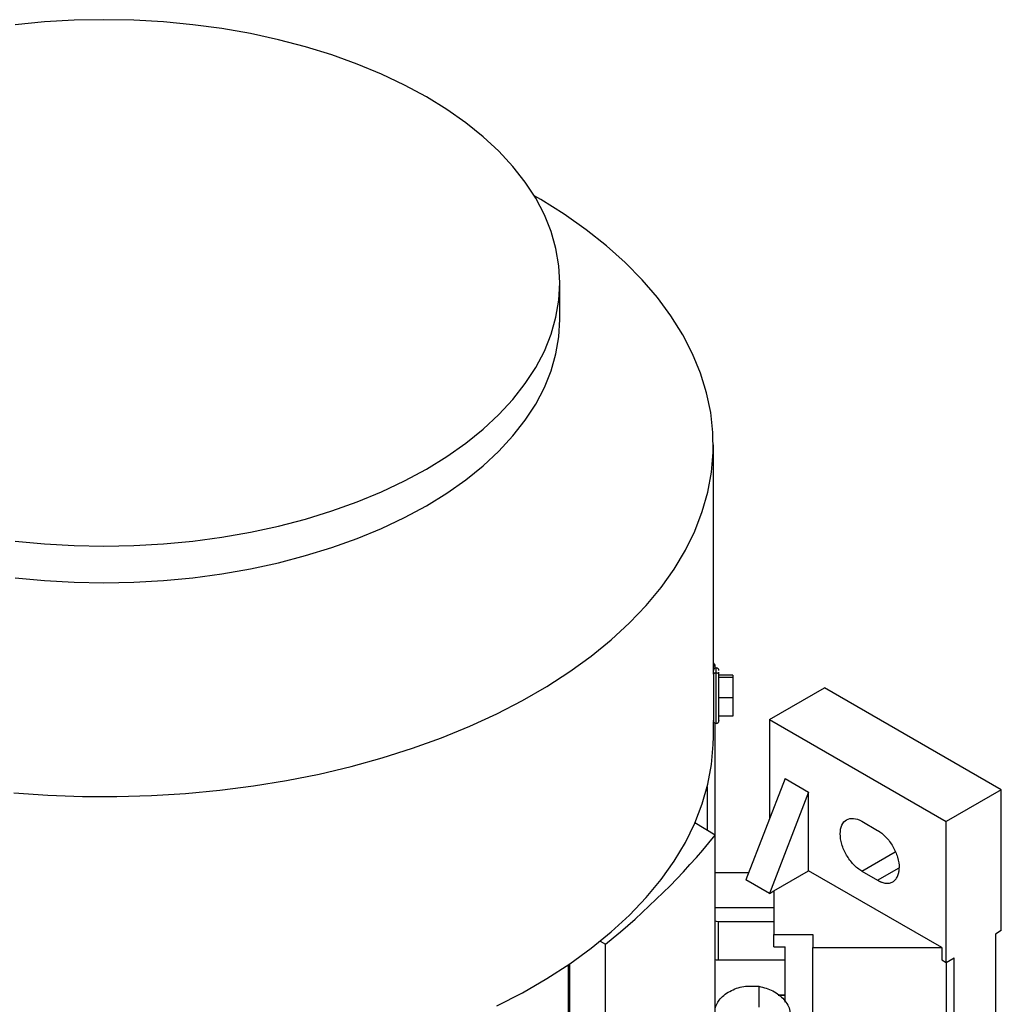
# Model space of a CAD drawing. Header units: inches. Extents: x 3 to 150, y 3 to 116.
# Tile 63 of 64: x 135.89 to 142.85, y 97.56 to 104.53. Entities that reach past the tile are written whole.
import ezdxf

# ---------------------------------------------------------------- set-up
doc = ezdxf.new("R2010")
doc.units = ezdxf.units.IN
doc.header["$LTSCALE"] = 14
doc.header["$MEASUREMENT"] = 0

msp = doc.modelspace()

# ---------------------------------------------------------------- linework, layer by layer
for p, q in [((139.5431, 103.281), (139.5371, 103.2844)), ((139.7198, 102.4071), (139.7198, 102.6664)), ((140.8064, 99.8957), (140.8064, 101.5199)), ((140.8192, 99.9612), (140.8064, 99.9769)), ((140.8064, 99.9532), (140.8192, 99.9612)), ((140.8064, 99.9083), (140.8064, 99.8888)), ((140.8192, 99.9398), (140.8192, 99.9612)), ((140.8458, 99.8888), (140.8458, 99.9114)), ((140.9442, 99.8887), (140.8458, 99.8887)), ((140.8458, 99.8741), (140.9442, 99.8741)), ((140.9442, 99.8887), (140.9442, 99.8741)), ((140.9442, 99.8741), (140.9442, 99.7296)), ((141.2029, 99.5754), (141.5927, 99.8004)), ((142.8454, 99.0772), (141.5927, 99.8004)), ((140.9442, 99.7296), (140.8458, 99.7296)), ((140.9442, 99.7296), (140.9442, 99.5997)), ((140.806, 99.6457), (140.8064, 99.6457)), ((140.8064, 99.4516), (140.8064, 99.5602)), ((140.8192, 98.7556), (140.8192, 99.5486)), ((140.9442, 99.5997), (140.8458, 99.5997)), ((141.2029, 99.5754), (141.2029, 98.8704)), ((141.2029, 99.5754), (142.4557, 98.8522)), ((141.3143, 99.1574), (141.0363, 98.4408)), ((141.3143, 99.1574), (141.4813, 99.061)), ((140.7631, 99.0996), (140.7631, 98.7904)), ((141.4813, 99.061), (141.2033, 98.3444)), ((141.4813, 98.5049), (141.4813, 99.061)), ((142.8454, 99.0772), (142.4557, 98.8522)), ((142.8454, 98.0806), (142.8454, 99.0772)), ((141.858, 98.8548), (141.9693, 98.7906)), ((142.4557, 97.8556), (142.4557, 98.8522)), ((140.8192, 98.7556), (140.6762, 98.8442)), ((140.8192, 93.5317), (140.8192, 98.7556)), ((141.858, 98.5012), (142.0943, 98.6377)), ((141.2355, 98.363), (141.4813, 98.5049)), ((142.4231, 97.9612), (141.4813, 98.5049)), ((141.9693, 98.4369), (142.1229, 98.5256)), ((140.8192, 98.4926), (141.0564, 98.4926)), ((141.2033, 98.3444), (141.0363, 98.4408)), ((141.858, 98.5012), (141.9693, 98.4369)), ((141.2033, 98.3444), (141.2355, 98.363)), ((141.2355, 98.363), (141.2355, 98.0521)), ((141.2355, 98.2426), (140.8192, 98.2426)), ((140.8418, 98.1462), (141.2355, 98.1462)), ((140.8418, 97.8735), (140.8418, 98.1462)), ((141.2355, 98.0521), (141.5111, 98.0521)), ((141.2355, 97.9653), (141.2355, 98.0521)), ((141.5111, 98.0521), (141.5111, 97.9612)), ((142.8454, 98.0806), (142.8037, 98.0565)), ((142.8037, 98.0565), (142.8037, 95.3368)), ((140.0043, 98.0051), (140.0433, 97.9852)), ((140.0433, 92.7613), (140.0433, 97.9852)), ((141.2355, 97.9653), (141.3143, 97.9653)), ((141.3143, 97.5752), (141.3143, 97.9653)), ((141.5111, 97.3922), (141.5111, 97.9612)), ((141.5111, 97.9612), (142.4231, 97.9612)), ((142.4231, 97.9612), (142.4231, 97.8744)), ((142.4557, 97.8556), (142.5113, 97.8877)), ((142.5113, 95.1681), (142.5113, 97.8877)), ((139.7816, 92.3666), (139.7816, 97.84)), ((139.7907, 92.3811), (139.7907, 97.8462)), ((140.8418, 97.8735), (141.3143, 97.8735)), ((142.4231, 97.8744), (142.4557, 97.8556)), ((142.4557, 97.8556), (142.4557, 95.1548)), ((141.1286, 97.6862), (141.1286, 97.5384)), ((141.3143, 97.6243), (141.2651, 97.6243)), ((141.2657, 97.6238), (141.3143, 97.6238))]:
    msp.add_line(p, q)
at = {"flags": 128}
for points in [[(135.8616, 100.8385), (136.0701, 100.8186), (136.2803, 100.8067), (136.4914, 100.8027), (136.7026, 100.8067), (136.9128, 100.8186), (137.1213, 100.8385), (137.327, 100.8662), (137.5292, 100.9016), (137.7269, 100.9445), (137.9193, 100.9949), (138.1056, 101.0524), (138.285, 101.1168), (138.4567, 101.1878), (138.62, 101.2652), (138.7742, 101.3485), (138.9186, 101.4375), (139.0527, 101.5318), (139.1757, 101.6309), (139.2873, 101.7345), (139.3869, 101.8421), (139.474, 101.9531), (139.5485, 102.0673), (139.6098, 102.184), (139.6578, 102.3028), (139.6922, 102.4231), (139.7129, 102.5445), (139.7198, 102.6664), (139.7129, 102.7882), (139.6922, 102.9096), (139.6578, 103.0299), (139.6098, 103.1487), (139.5485, 103.2654), (139.474, 103.3796), (139.3869, 103.4906), (139.2873, 103.5982), (139.1757, 103.7018), (139.0527, 103.8009), (138.9186, 103.8952), (138.7742, 103.9842), (138.62, 104.0675), (138.4567, 104.1449), (138.285, 104.2159), (138.1056, 104.2803), (137.9193, 104.3378), (137.7269, 104.3882), (137.5292, 104.4311), (137.327, 104.4665), (137.1213, 104.4942), (136.9128, 104.5141), (136.7026, 104.526), (136.4914, 104.53), (136.2803, 104.526), (136.0701, 104.5141), (135.8616, 104.4942)], [(135.8526, 99.0564), (136.0951, 99.0394), (136.3388, 99.0305), (136.583, 99.0295), (136.8269, 99.0364), (137.0698, 99.0514), (137.3108, 99.0742), (137.5491, 99.1049), (137.7841, 99.1433), (138.015, 99.1893), (138.2409, 99.2428), (138.4613, 99.3036), (138.6753, 99.3715), (138.8824, 99.4463), (139.0817, 99.5277), (139.2728, 99.6155), (139.455, 99.7094), (139.6277, 99.809), (139.7903, 99.9142), (139.9424, 100.0245), (140.0834, 100.1396), (140.2129, 100.2592), (140.3305, 100.3827), (140.4358, 100.5099), (140.5285, 100.6404), (140.6082, 100.7736), (140.6748, 100.9093), (140.7279, 101.0469), (140.7675, 101.186), (140.7933, 101.3262), (140.8054, 101.467), (140.8037, 101.608), (140.7882, 101.7487), (140.7589, 101.8887), (140.7159, 102.0274), (140.6594, 102.1646), (140.5895, 102.2997), (140.5065, 102.4323), (140.4107, 102.562), (140.3023, 102.6883), (140.1817, 102.8109), (140.0492, 102.9293), (139.9054, 103.0433), (139.7507, 103.1523), (139.5855, 103.2562), (139.5431, 103.281)], [(135.8616, 100.5793), (136.0701, 100.5594), (136.2803, 100.5475), (136.4914, 100.5435), (136.7026, 100.5475), (136.9128, 100.5594), (137.1213, 100.5793), (137.327, 100.607), (137.5292, 100.6424), (137.7269, 100.6853), (137.9193, 100.7357), (138.1056, 100.7931), (138.285, 100.8575), (138.4567, 100.9286), (138.62, 101.006), (138.7742, 101.0893), (138.9186, 101.1783), (139.0527, 101.2726), (139.1757, 101.3717), (139.2873, 101.4753), (139.3869, 101.5829), (139.474, 101.6939), (139.5485, 101.8081), (139.6098, 101.9248), (139.6578, 102.0436), (139.6922, 102.1639), (139.7129, 102.2853), (139.7198, 102.4071)], [(139.2728, 97.5472), (139.455, 97.6411), (139.6277, 97.7408), (139.7903, 97.846), (139.9424, 97.9563), (140.0834, 98.0714), (140.2129, 98.1909), (140.3305, 98.3145), (140.4358, 98.4417), (140.5285, 98.5721), (140.6082, 98.7054), (140.6748, 98.841), (140.7279, 98.9786), (140.7675, 99.1178), (140.7933, 99.2579), (140.8054, 99.3988), (140.8064, 99.4516)], [(140.8192, 98.1489), (140.8265, 98.1474), (140.8418, 98.1462)], [(140.8192, 97.8762), (140.8265, 97.8747), (140.8418, 97.8735)]]:
    msp.add_lwpolyline(points, dxfattribs=at)
for centre, radius, start, end in [((140.8261, 99.9213), 0.0197, 89.57412, 180), ((140.8261, 99.9213), 0.0197, 360, 89.57412), ((140.8261, 99.567), 0.0197, 180, 269.57412), ((140.8261, 99.567), 0.0197, 269.57412, 0), ((136.7451, 102.0829), 5.2601, 308.83037, 320.76191)]:
    msp.add_arc(centre, radius, start, end)
for points, knots in [([(140.8261, 99.9049), (140.8238, 99.9049), (140.8213, 99.9046), (140.8164, 99.903), (140.8141, 99.9018), (140.8102, 99.8986), (140.8087, 99.8967), (140.8068, 99.8928), (140.8064, 99.8907), (140.8064, 99.8888)], [0, 0, 0, 0, 0.25, 0.25, 0.5, 0.5, 0.75, 0.75, 1, 1, 1, 1]), ([(140.8261, 99.9049), (140.8261, 99.9147), (140.8261, 99.9358), (140.8261, 99.9386), (140.8261, 99.9401)], [0, 0, 0, 0, 0.461562, 1, 1, 1, 1]), ([(140.8458, 99.8888), (140.8458, 99.8907), (140.8454, 99.8928), (140.8434, 99.8967), (140.8419, 99.8986), (140.8381, 99.9018), (140.8358, 99.903), (140.8309, 99.9046), (140.8284, 99.9049), (140.8261, 99.9049)], [0, 0, 0, 0, 0.25, 0.25, 0.5, 0.5, 0.75, 0.75, 1, 1, 1, 1]), ([(140.8261, 99.5482), (140.8261, 99.5479), (140.8261, 99.5453), (140.8261, 99.5526), (140.8261, 99.5667), (140.8261, 99.5934), (140.8261, 99.6293), (140.8261, 99.6724), (140.8261, 99.7184), (140.8261, 99.7633), (140.8261, 99.8145), (140.8261, 99.8657), (140.8261, 99.8929), (140.8261, 99.9049)], [0, 0, 0, 0, 0.011044, 0.094166, 0.184325, 0.27987, 0.378357, 0.476843, 0.572389, 0.662547, 0.745669, 0.887708, 1, 1, 1, 1]), ([(140.8064, 99.8888), (140.8064, 99.878), (140.8064, 99.8535), (140.8064, 99.8074), (140.8064, 99.7614), (140.8064, 99.721), (140.8064, 99.6796), (140.8064, 99.6408), (140.8064, 99.6084), (140.8064, 99.5845), (140.8064, 99.5718), (140.8064, 99.5652), (140.8064, 99.5675), (140.8064, 99.5678)], [0, 0, 0, 0, 0.112296, 0.254341, 0.337467, 0.427629, 0.523179, 0.62167, 0.72016, 0.81571, 0.905872, 0.988998, 1, 1, 1, 1]), ([(140.8458, 99.5678), (140.8458, 99.5675), (140.8458, 99.5652), (140.8458, 99.5718), (140.8458, 99.5845), (140.8458, 99.6084), (140.8458, 99.6408), (140.8458, 99.6796), (140.8458, 99.721), (140.8458, 99.7614), (140.8458, 99.8074), (140.8458, 99.8535), (140.8458, 99.878), (140.8458, 99.8888)], [0, 0, 0, 0, 0.0110023, 0.0941279, 0.1842902, 0.27984, 0.3783305, 0.4768209, 0.5723707, 0.6625331, 0.7456586, 0.8877036, 1, 1, 1, 1]), ([(141.858, 98.5012), (141.8379, 98.5128), (141.8179, 98.529), (141.7809, 98.5681), (141.7639, 98.591), (141.7355, 98.6401), (141.7242, 98.6662), (141.7088, 98.7178), (141.7049, 98.7433), (141.7049, 98.7896), (141.7088, 98.8104), (141.7242, 98.8443), (141.7355, 98.8574), (141.7639, 98.8737), (141.7809, 98.877), (141.8179, 98.8734), (141.8379, 98.8664), (141.858, 98.8548)], [0, 0, 0, 0, 0.125, 0.125, 0.25, 0.25, 0.375, 0.375, 0.5, 0.5, 0.625, 0.625, 0.75, 0.75, 0.875, 0.875, 1, 1, 1, 1]), ([(141.9693, 98.7906), (141.9894, 98.779), (142.0094, 98.7628), (142.0464, 98.7237), (142.0634, 98.7008), (142.0918, 98.6517), (142.1031, 98.6256), (142.1185, 98.5739), (142.1224, 98.5485), (142.1224, 98.5254)], [0, 0, 0, 0, 0.25, 0.25, 0.5, 0.5, 0.75, 0.75, 1, 1, 1, 1]), ([(141.9693, 98.4369), (141.9713, 98.4358), (141.9753, 98.4336), (141.9813, 98.4305), (141.9873, 98.4277), (141.9933, 98.4252), (142.0022, 98.422), (142.0138, 98.4186), (142.028, 98.4163), (142.0416, 98.4158), (142.0588, 98.4178), (142.0783, 98.425), (142.0943, 98.4383), (142.1046, 98.4522), (142.111, 98.4642), (142.1161, 98.4776), (142.1193, 98.4907), (142.1212, 98.503), (142.1223, 98.5139), (142.1224, 98.5215), (142.1224, 98.5254)], [0, 0, 0, 0, 0.025043, 0.050032, 0.075008, 0.100008, 0.125071, 0.187554, 0.2501, 0.312583, 0.375129, 0.500007, 0.624885, 0.687367, 0.749914, 0.812396, 0.874943, 0.916644, 0.95827, 1, 1, 1, 1]), ([(140.8192, 97.5308), (140.827, 97.5505), (140.8459, 97.5983), (140.919, 97.6547), (141.0197, 97.6925), (141.0923, 97.6883), (141.1286, 97.6862)], [0, 0, 0, 0, 0.188776, 0.459184, 0.729592, 1, 1, 1, 1]), ([(141.1286, 97.6862), (141.1634, 97.6774), (141.233, 97.66), (141.3099, 97.5951), (141.3518, 97.5257), (141.3493, 97.4806), (141.3484, 97.4649)], [0, 0, 0, 0, 0.28324, 0.56648, 0.84972, 1, 1, 1, 1])]:
    msp.add_open_spline(points, degree=3, knots=knots)

doc.saveas('drawing.dxf')
